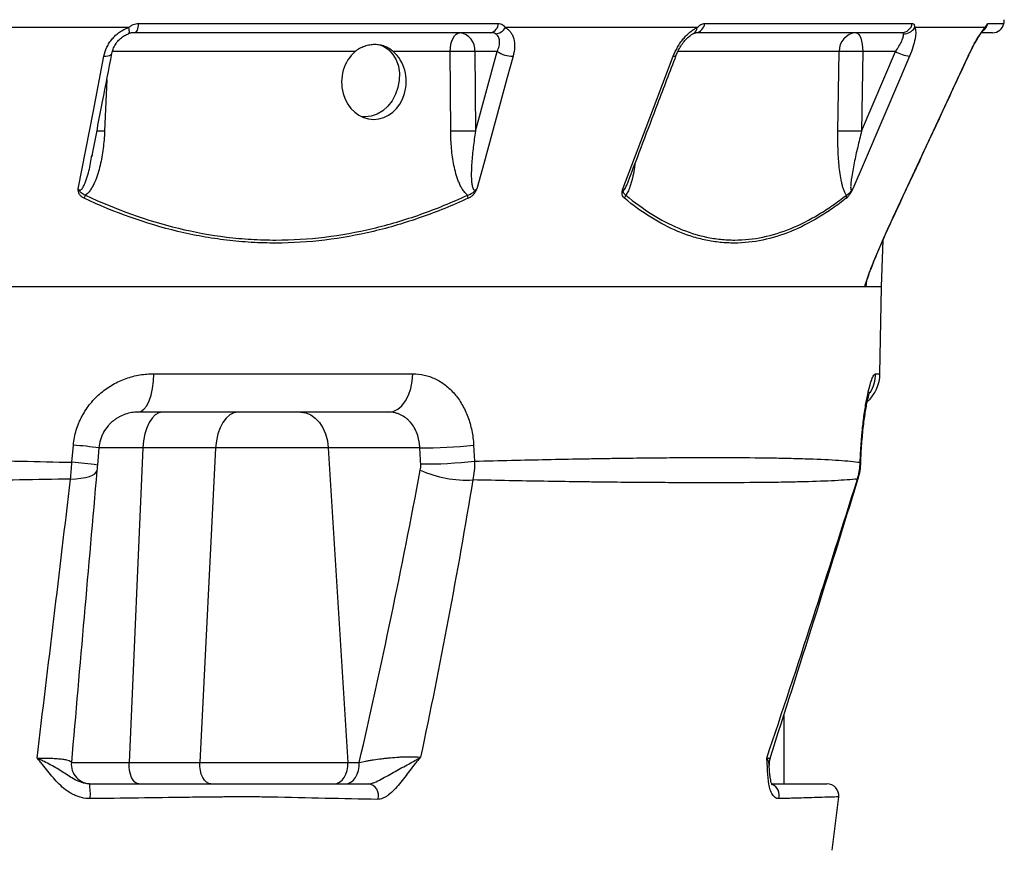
# Model space of a CAD drawing. Header units: millimetres. Extents: x 2572 to 4387, y 782 to 6178.
# Tile 11 of 17: x 3800 to 4303, y 1876 to 2301. Entities that reach past the tile are written whole.
import ezdxf

# ---------------------------------------------------------------- set-up
doc = ezdxf.new("R2010")
doc.units = ezdxf.units.MM
doc.header["$LTSCALE"] = 2

msp = doc.modelspace()

# ---------------------------------------------------------------- linework, layer by layer
at = {"color": 7, "linetype": 'Continuous', "lineweight": 25}
for p, q in [((3855.4, 2296.52), (3721.46, 2296.52)), ((3860.55, 2298.68), (4044.38, 2298.68)), ((4146.04, 2296.52), (4047.99, 2296.52)), ((4149.89, 2298.68), (4256.03, 2298.68)), ((4293.11, 2296.52), (4257.22, 2296.52)), ((3855.43, 2293.38), (3855.31, 2293.38)), ((4040.7, 2293.92), (3858.42, 2293.92)), ((4250.55, 2293.92), (4145.32, 2293.92)), ((4296.96, 2293.92), (4291.56, 2293.92)), ((4019.79, 2284.27), (3990.71, 2284.27)), ((4020.11, 2243.53), (4019.79, 2284.27)), ((4043.89, 2284.27), (4032.44, 2284.27)), ((4032.44, 2284.27), (4032.77, 2243.53)), ((4032.77, 2243.53), (4043.89, 2284.27)), ((4218, 2243.53), (4218.64, 2284.27)), ((4230.08, 2243.53), (4247.45, 2284.27)), ((4230.71, 2284.27), (4230.08, 2243.53)), ((4247.45, 2284.27), (4230.71, 2284.27)), ((4284.68, 2281.95), (4285.02, 2282.65)), ((3836.56, 2230.33), (3836.69, 2231.06)), ((4240.28, 2163.92), (4241.12, 2188.06)), ((4240.28, 2163.92), (2980.27, 2163.92)), ((4239.5, 2119.57), (4240.28, 2163.92)), ((3868.43, 2119.57), (4000.77, 2119.57)), ((3988.36, 2099.92), (3860.22, 2099.92)), ((3826.49, 2074.28), (3827.28, 2083.06)), ((3840.3, 2081.66), (3839.53, 2072.89)), ((3862.79, 2081.66), (3840.3, 2081.66)), ((3862.79, 2081.66), (3855.75, 1920.79)), ((3899.95, 2081.66), (3862.79, 2081.66)), ((3899.95, 2081.66), (3891.87, 1920.79)), ((3957.54, 2081.66), (3899.95, 2081.66)), ((4004.34, 2081.66), (3957.54, 2081.66)), ((3957.54, 2081.66), (3967.5, 1920.79)), ((4031.84, 2083.06), (4032.29, 2074.83)), ((4229.6, 2072.99), (4229.7, 2074.35)), ((4190.28, 1944.84), (4190.28, 1909.92)), ((3826.23, 1920.79), (3855.75, 1920.79)), ((3855.75, 1920.79), (3891.87, 1920.79)), ((3891.87, 1920.79), (3967.5, 1920.79)), ((3967.5, 1920.79), (3973.34, 1920.79)), ((4215.12, 1875.92), (4218.42, 1903.19))]:
    msp.add_line(p, q, dxfattribs=at)
at = {"color": 8, "linetype": 'Continuous', "lineweight": 25}
for p, q in [((4294.65, 2298.68), (4302.83, 2298.68)), ((3971.26, 2284.27), (3847.2, 2284.27)), ((4218.64, 2284.27), (4136.17, 2284.27)), ((4284.59, 2281.94), (4284.67, 2281.95)), ((3844.35, 2270.02), (3843.22, 2243.53)), ((3836.9, 2231.37), (3836.72, 2230.56)), ((4246.3, 2199.69), (4246.39, 2199.69)), ((4232.42, 2165.99), (4232.39, 2165.14)), ((4237.27, 2119.57), (4239.5, 2119.57))]:
    msp.add_line(p, q, dxfattribs=at)
at = {"color": 8, "linetype": 'Continuous', "lineweight": 25, "flags": 128}
for points in [[(3855.4, 2296.52), (3855.55, 2295.81), (3855.65, 2295.18), (3855.71, 2294.62), (3855.72, 2294.15), (3855.68, 2293.79), (3855.6, 2293.54), (3855.47, 2293.4), (3855.43, 2293.38)], [(3842.87, 2281.94), (3843.92, 2281.96), (3844.86, 2282.07), (3845.66, 2282.27), (3846.28, 2282.55), (3846.7, 2282.91), (3846.91, 2283.32), (3846.92, 2283.36)], [(4133.88, 2281.94), (4134.54, 2281.96), (4135.01, 2282.07), (4135.29, 2282.27), (4135.33, 2282.36)], [(4229.4, 2074.28), (4229.68, 2074), (4229.69, 2073.96)], [(4229.35, 2073.23), (4229.64, 2073.02), (4229.64, 2072.99)], [(4227.98, 2065.75), (4228.33, 2065.88), (4228.34, 2065.9)]]:
    msp.add_lwpolyline(points, dxfattribs=at)
at = {"color": 7, "linetype": 'Continuous', "lineweight": 25, "flags": 128}
for points in [[(3860.55, 2298.68), (3860.44, 2297.71), (3860.28, 2296.79), (3860.06, 2295.97), (3859.79, 2295.26), (3859.49, 2294.69), (3859.15, 2294.27), (3858.79, 2294.01), (3858.42, 2293.92)], [(4019.79, 2284.27), (4019.92, 2286.17), (4020.22, 2287.99), (4020.69, 2289.66), (4021.31, 2291.11), (4022.06, 2292.31), (4022.91, 2293.19), (4023.83, 2293.74), (4024.79, 2293.92)], [(4227.29, 2293.92), (4227.95, 2293.74), (4228.58, 2293.19), (4229.16, 2292.31), (4229.67, 2291.11), (4230.1, 2289.66), (4230.42, 2287.99), (4230.63, 2286.17), (4230.71, 2284.27)], [(3983.85, 2287.73), (3985.97, 2286.86), (3988.49, 2285.13), (3990.61, 2282.8), (3992.26, 2279.97), (3993.37, 2276.73), (3993.9, 2273.22), (3993.83, 2269.57), (3993.16, 2265.92), (3991.92, 2262.41), (3990.16, 2259.17), (3987.93, 2256.34), (3985.34, 2254.01), (3982.47, 2252.28), (3979.45, 2251.22), (3976.37, 2250.86), (3974.56, 2250.99)], [(3829.79, 2214.02), (3837.5, 2254.04), (3842.87, 2281.94)], [(4051.99, 2281.94), (4049.03, 2271.07), (4037.16, 2227.6), (4033.46, 2214.02)], [(4108.07, 2214.02), (4123.28, 2254.04), (4133.88, 2281.94)], [(4254.61, 2281.94), (4249.98, 2271.07), (4231.45, 2227.6), (4225.66, 2214.02)], [(4246.3, 2199.69), (4251.36, 2210.56), (4271.6, 2254.04), (4284.59, 2281.94)], [(3860.22, 2099.92), (3861.81, 2100.3), (3863.33, 2101.41), (3864.74, 2103.22), (3865.98, 2105.66), (3867, 2108.63), (3867.76, 2112.03), (3868.25, 2115.72), (3868.43, 2119.57)], [(3988.36, 2099.92), (3990.75, 2100.3), (3993.06, 2101.41), (3995.18, 2103.22), (3997.06, 2105.66), (3998.6, 2108.63), (3999.76, 2112.03), (4000.49, 2115.72), (4000.77, 2119.57)], [(3872.75, 2099.92), (3870.91, 2099.58), (3869.13, 2098.56), (3867.47, 2096.91), (3865.99, 2094.67), (3864.75, 2091.92), (3863.78, 2088.77), (3863.12, 2085.31), (3862.79, 2081.66)], [(3911.37, 2099.92), (3909.26, 2099.58), (3907.22, 2098.56), (3905.32, 2096.91), (3903.62, 2094.67), (3902.2, 2091.92), (3901.09, 2088.77), (3900.33, 2085.31), (3899.95, 2081.66)], [(3943.46, 2099.92), (3946.06, 2099.58), (3948.58, 2098.56), (3950.92, 2096.91), (3953.01, 2094.67), (3954.77, 2091.92), (3956.14, 2088.77), (3957.08, 2085.31), (3957.54, 2081.66)], [(3825.79, 2065.75), (3828.57, 2065.88), (3831.15, 2066.14), (3833.45, 2066.53), (3835.42, 2067.05), (3837.02, 2067.67), (3838.22, 2068.39), (3838.98, 2069.19), (3839.28, 2070.04)], [(3860.73, 1909.92), (3859.7, 1910.14), (3858.72, 1910.77), (3857.82, 1911.79), (3857.05, 1913.17), (3856.43, 1914.83), (3856, 1916.71), (3855.77, 1918.72), (3855.75, 1920.79)], [(3897.59, 1909.92), (3896.41, 1910.14), (3895.28, 1910.77), (3894.25, 1911.79), (3893.36, 1913.17), (3892.65, 1914.83), (3892.16, 1916.71), (3891.89, 1918.72), (3891.87, 1920.79)], [(3960.45, 1909.92), (3961.91, 1910.14), (3963.3, 1910.77), (3964.57, 1911.79), (3965.67, 1913.17), (3966.54, 1914.83), (3967.15, 1916.71), (3967.47, 1918.72), (3967.5, 1920.79)], [(3966.3, 1909.92), (3967.75, 1910.14), (3969.15, 1910.77), (3970.42, 1911.79), (3971.51, 1913.17), (3972.38, 1914.83), (3973, 1916.71), (3973.32, 1918.72), (3973.34, 1920.79)]]:
    msp.add_lwpolyline(points, dxfattribs=at)
at = {"color": 7, "linetype": 'Continuous', "lineweight": 25}
for centre, radius, start, end in [((4293.04, 2300.75), 10, 348.1058, 359), ((4039.64, 2298.54), 4.74, 282.9044, 1.7169), ((4042.79, 2299.24), 5.87, 272.6158, 332.3415), ((4144.77, 2299.03), 5.14, 276.1595, 356.1561), ((4250.4, 2299.62), 5.71, 271.5377, 350.5164), ((4251.72, 2299.76), 6.38, 267.7516, 329.5089), ((4296.96, 2299.92), 6, 270, 348.1058), ((4023.5, 2285.04), 8.97, 355.0821, 81.7652), ((4227.98, 2284.6), 9.35, 94.2201, 182.0086), ((4026.12, 2101.13), 183.25, 88.0215, 91.9785), ((4051.86, 2296.77), 14.83, 237.4642, 270.4871), ((4224.68, 2119.43), 164.95, 87.9027, 92.0973), ((4257.07, 2301.7), 19.91, 241.1079, 262.9204), ((4026.44, 2060.39), 183.25, 88.0215, 91.9785), ((4224.04, 2078.69), 164.95, 87.9027, 92.0973), ((3825.67, 2213.7), 8.32, 327.9226, 339.841), ((4022.32, 2208.65), 6.76, 5.3704, 18.8446), ((4105.07, 2211.91), 4.65, 325.6317, 346.6502), ((4218.74, 2210.18), 3.63, 345.6426, 10.3068), ((4219.51, 2119.92), 20, 312.4603, 359), ((3811.93, 1878.16), 205.47, 82.0627, 85.7148), ((4006.12, 2318.47), 236.81, 269.5692, 276.235), ((3810.94, 1867.11), 207.76, 82.0905, 85.7089), ((4006.58, 2309.94), 236.51, 269.5611, 276.2394), ((4028.35, 2123.72), 58.52, 246.0252, 273.0042), ((4192.84, 1919.92), 10, 162.1444, 183.3325), ((3836.19, 1919.92), 10, 175, 270), ((3805.13, 1904.58), 30.81, 355.8419, 9.9863), ((3977.29, 1904.07), 5.9, 339.2815, 82.5155), ((4212.47, 1903.92), 6, 352.9515, 90.0014)]:
    msp.add_arc(centre, radius, start, end, dxfattribs=at)
at = {"color": 8, "linetype": 'Continuous', "lineweight": 25}
for centre, radius, start, end in [((4142.67, 2296.54), 3.37, 298.2956, 359.6493), ((4288.55, 2298.3), 4.9, 317.0274, 338.6487), ((4288.77, 2299.9), 6, 305, 348.3402), ((3836.69, 2068.66), 174.99, 87.8624, 89.2116), ((4217.22, 2119.92), 20.05, 329.8916, 359.01), ((4181.91, 1903.96), 6.16, 344.7567, 66.091)]:
    msp.add_arc(centre, radius, start, end, dxfattribs=at)
at = {"color": 7, "linetype": 'Continuous', "lineweight": 25}
for centre, major_axis, ratio, start_param, end_param in [((3980.87, 2268.77), (0.52, 19.17), 0.861055, 0.652803, 5.677167), ((3507.67, 3162.7), (-445.31, 7171.87), 0.060388, 4.55617, 4.557331)]:
    msp.add_ellipse(centre, major_axis=major_axis, ratio=ratio, start_param=start_param, end_param=end_param, dxfattribs=at)
for points, knots in [([(3842.87, 2281.94), (3843.17, 2283.51), (3843.68, 2285.04), (3844.75, 2287.26), (3845.16, 2288), (3846.07, 2289.4), (3846.57, 2290.08), (3847.66, 2291.37), (3848.24, 2291.99), (3849.51, 2293.16), (3850.18, 2293.7), (3851.57, 2294.68), (3852.3, 2295.12), (3853.82, 2295.91), (3854.61, 2296.25), (3855.4, 2296.52)], [0, 0, 0, 0, 0.25, 0.25, 0.375, 0.375, 0.5, 0.5, 0.625, 0.625, 0.75, 0.75, 0.875, 0.875, 1, 1, 1, 1]), ([(3855.4, 2296.52), (3855.79, 2296.82), (3856.18, 2297.11), (3856.99, 2297.63), (3857.42, 2297.87), (3858.29, 2298.26), (3858.73, 2298.42), (3859.62, 2298.63), (3860.09, 2298.68), (3860.55, 2298.68)], [0, 0, 0, 0, 0.25, 0.25, 0.5, 0.5, 0.75, 0.75, 1, 1, 1, 1]), ([(4044.38, 2298.68), (4044.76, 2298.68), (4045.13, 2298.63), (4045.84, 2298.41), (4046.18, 2298.26), (4046.79, 2297.87), (4047.08, 2297.63), (4047.58, 2297.11), (4047.8, 2296.82), (4047.99, 2296.52)], [0, 0, 0, 0, 0.25, 0.25, 0.5, 0.5, 0.75, 0.75, 1, 1, 1, 1]), ([(4047.99, 2296.52), (4048.53, 2296.24), (4049.03, 2295.91), (4049.94, 2295.13), (4050.35, 2294.68), (4051.08, 2293.69), (4051.39, 2293.16), (4051.92, 2292), (4052.14, 2291.38), (4052.64, 2289.43), (4052.77, 2288.02), (4052.66, 2285.04), (4052.42, 2283.51), (4051.99, 2281.94)], [0, 0, 0, 0, 0.125, 0.125, 0.25, 0.25, 0.375, 0.375, 0.5, 0.5, 0.75, 0.75, 1, 1, 1, 1]), ([(4133.88, 2281.94), (4134.47, 2283.51), (4135.2, 2285.04), (4136.49, 2287.26), (4136.95, 2288), (4137.92, 2289.4), (4138.43, 2290.08), (4139.49, 2291.37), (4140.04, 2291.99), (4141.2, 2293.16), (4141.79, 2293.7), (4142.98, 2294.68), (4143.58, 2295.12), (4144.81, 2295.91), (4145.43, 2296.25), (4146.04, 2296.52)], [0, 0, 0, 0, 0.25, 0.25, 0.375, 0.375, 0.5, 0.5, 0.625, 0.625, 0.75, 0.75, 0.875, 0.875, 1, 1, 1, 1]), ([(4146.04, 2296.52), (4146.37, 2296.82), (4146.7, 2297.11), (4147.35, 2297.63), (4147.67, 2297.87), (4148.32, 2298.26), (4148.63, 2298.42), (4149.27, 2298.63), (4149.58, 2298.68), (4149.89, 2298.68)], [0, 0, 0, 0, 0.25, 0.25, 0.5, 0.5, 0.75, 0.75, 1, 1, 1, 1]), ([(4257.22, 2296.52), (4257.39, 2296.24), (4257.52, 2295.91), (4257.7, 2295.13), (4257.75, 2294.68), (4257.78, 2293.69), (4257.76, 2293.16), (4257.64, 2292), (4257.55, 2291.38), (4257.18, 2289.43), (4256.82, 2288.02), (4255.86, 2285.04), (4255.28, 2283.51), (4254.61, 2281.94)], [0, 0, 0, 0, 0.125, 0.125, 0.25, 0.25, 0.375, 0.375, 0.5, 0.5, 0.75, 0.75, 1, 1, 1, 1]), ([(4256.03, 2298.68), (4256.2, 2298.68), (4256.37, 2298.63), (4256.67, 2298.41), (4256.8, 2298.26), (4257.01, 2297.87), (4257.09, 2297.63), (4257.2, 2297.11), (4257.23, 2296.82), (4257.22, 2296.52)], [0, 0, 0, 0, 0.25, 0.25, 0.5, 0.5, 0.75, 0.75, 1, 1, 1, 1]), ([(4284.59, 2281.94), (4285.32, 2283.51), (4286.07, 2285.04), (4287.22, 2287.26), (4287.61, 2288), (4288.39, 2289.4), (4288.77, 2290.08), (4289.52, 2291.37), (4289.89, 2291.99), (4290.63, 2293.16), (4290.98, 2293.7), (4291.65, 2294.68), (4291.97, 2295.12), (4292.57, 2295.91), (4292.86, 2296.25), (4293.11, 2296.52)], [0, 0, 0, 0, 0.25, 0.25, 0.375, 0.375, 0.5, 0.5, 0.625, 0.625, 0.75, 0.75, 0.875, 0.875, 1, 1, 1, 1]), ([(4285.87, 2284.44), (4286.36, 2285.42), (4287.34, 2287.35), (4288.75, 2289.87), (4290.03, 2292.03), (4291.05, 2293.57), (4291.82, 2294.6), (4292.04, 2294.85), (4292.14, 2294.97)], [0, 0, 0, 0, 0.201911, 0.399455, 0.570217, 0.749501, 0.884728, 1, 1, 1, 1]), ([(4292.11, 2294.94), (4292.15, 2294.99), (4292.33, 2295.17), (4292.42, 2295.26), (4292.37, 2295.21), (4292.37, 2295.21)], [0, 0, 0, 0, 0.254777, 0.998412, 1, 1, 1, 1]), ([(4293.11, 2296.52), (4293.31, 2296.82), (4293.49, 2297.11), (4293.8, 2297.63), (4293.94, 2297.87), (4294.18, 2298.26), (4294.29, 2298.42), (4294.49, 2298.63), (4294.57, 2298.68), (4294.65, 2298.68)], [0, 0, 0, 0, 0.25, 0.25, 0.5, 0.5, 0.75, 0.75, 1, 1, 1, 1]), ([(3846.95, 2283.35), (3847.12, 2284.07), (3847.46, 2285.6), (3848.65, 2287.9), (3850.29, 2290.05), (3852.26, 2291.77), (3854.04, 2292.89), (3855.12, 2293.23), (3855.45, 2293.33)], [0, 0, 0, 0, 0.179371, 0.379246, 0.571769, 0.753219, 0.923655, 1, 1, 1, 1]), ([(3858.42, 2293.92), (3857.91, 2293.92), (3857.39, 2293.88), (3856.36, 2293.69), (3855.83, 2293.56), (3855.31, 2293.38)], [0, 0, 0, 0, 0.5, 0.5, 1, 1, 1, 1]), ([(4043.05, 2293.38), (4042.74, 2293.56), (4042.36, 2293.69), (4041.56, 2293.87), (4041.13, 2293.92), (4040.7, 2293.92)], [0, 0, 0, 0, 0.5, 0.5, 1, 1, 1, 1]), ([(4043.89, 2284.27), (4044.31, 2285.2), (4044.63, 2286.12), (4045.05, 2287.93), (4045.14, 2288.79), (4045.08, 2290.02), (4045.02, 2290.41), (4044.84, 2291.15), (4044.71, 2291.5), (4044.38, 2292.15), (4044.17, 2292.45), (4043.67, 2292.97), (4043.39, 2293.2), (4043.05, 2293.38)], [0, 0, 0, 0, 0.25, 0.25, 0.5, 0.5, 0.625, 0.625, 0.75, 0.75, 0.875, 0.875, 1, 1, 1, 1]), ([(4135.35, 2282.35), (4135.65, 2283.08), (4136.29, 2284.69), (4137.67, 2287.1), (4139.26, 2289.33), (4140.95, 2291.2), (4142.5, 2292.53), (4143.68, 2293.31), (4144.14, 2293.49), (4144.27, 2293.55)], [0, 0, 0, 0, 0.151486, 0.330626, 0.50685, 0.65833, 0.8151, 0.94481, 1, 1, 1, 1]), ([(4144.28, 2293.57), (4144.43, 2293.64), (4144.84, 2293.83), (4145.25, 2293.92), (4145.27, 2293.92), (4145.28, 2293.91)], [0, 0, 0, 0, 0.20421, 0.569745, 1, 1, 1, 1]), ([(4247.45, 2284.27), (4248.09, 2285.2), (4248.68, 2286.12), (4249.75, 2287.93), (4250.21, 2288.79), (4250.78, 2290.02), (4250.94, 2290.41), (4251.22, 2291.15), (4251.33, 2291.5), (4251.49, 2292.15), (4251.54, 2292.45), (4251.56, 2292.97), (4251.54, 2293.2), (4251.47, 2293.38)], [0, 0, 0, 0, 0.25, 0.25, 0.5, 0.5, 0.625, 0.625, 0.75, 0.75, 0.875, 0.875, 1, 1, 1, 1]), ([(4251.47, 2293.38), (4251.41, 2293.56), (4251.28, 2293.69), (4250.95, 2293.87), (4250.76, 2293.92), (4250.55, 2293.92)], [0, 0, 0, 0, 0.5, 0.5, 1, 1, 1, 1]), ([(3990.71, 2284.27), (3990.01, 2284.86), (3989.3, 2285.38), (3988.21, 2286.05), (3987.84, 2286.25), (3987.08, 2286.63), (3986.7, 2286.8), (3985.53, 2287.24), (3984.74, 2287.46), (3983.5, 2287.68), (3983.08, 2287.74), (3982.23, 2287.81), (3981.79, 2287.83), (3980.49, 2287.83), (3979.62, 2287.75), (3978.3, 2287.53), (3977.85, 2287.44), (3976.97, 2287.21), (3976.53, 2287.08), (3975.22, 2286.64), (3974.37, 2286.27), (3972.75, 2285.39), (3971.98, 2284.87), (3971.26, 2284.27)], [0, 0, 0, 0, 0.125, 0.125, 0.1875, 0.1875, 0.25, 0.25, 0.375, 0.375, 0.4375, 0.4375, 0.5, 0.5, 0.625, 0.625, 0.6875, 0.6875, 0.75, 0.75, 0.875, 0.875, 1, 1, 1, 1]), ([(3836.85, 2231.04), (3838.63, 2240.25), (3841.98, 2257.68), (3845.33, 2275.12), (3846.92, 2283.35)], [0, 0, 0, 0, 0.528256, 1, 1, 1, 1]), ([(4110.75, 2217.63), (4115.82, 2230.98), (4124.02, 2252.55), (4132.21, 2274.13), (4135.33, 2282.35)], [0, 0, 0, 0, 0.618735, 1, 1, 1, 1]), ([(4246.39, 2199.69), (4255.32, 2218.89), (4268.09, 2246.3), (4280.84, 2273.72), (4284.67, 2281.95)], [0, 0, 0, 0, 0.7, 1, 1, 1, 1]), ([(4284.68, 2281.95), (4285.07, 2282.79), (4285.46, 2283.64), (4285.87, 2284.44), (4285.87, 2284.44)], [0, 0, 0, 0, 0.999983, 1, 1, 1, 1]), ([(3843.22, 2243.53), (3843.09, 2240.58), (3842.85, 2237.65), (3842.12, 2231.83), (3841.63, 2228.94), (3840.62, 2224.65), (3840.24, 2223.23), (3839.35, 2220.44), (3838.86, 2219.08), (3837.99, 2217.09), (3837.68, 2216.44), (3837.01, 2215.16), (3836.64, 2214.54), (3835.86, 2213.34), (3835.43, 2212.77), (3834.51, 2211.72), (3834.01, 2211.24), (3833.47, 2210.83)], [0, 0, 0, 0, 0.25, 0.25, 0.5, 0.5, 0.625, 0.625, 0.75, 0.75, 0.8125, 0.8125, 0.875, 0.875, 0.9375, 0.9375, 1, 1, 1, 1]), ([(4028.71, 2210.83), (4028.19, 2211.24), (4027.71, 2211.72), (4026.82, 2212.78), (4026.41, 2213.35), (4025.67, 2214.54), (4025.33, 2215.17), (4024.7, 2216.44), (4024.42, 2217.1), (4023.62, 2219.08), (4023.17, 2220.45), (4022.39, 2223.23), (4022.05, 2224.66), (4021.19, 2228.94), (4020.8, 2231.83), (4020.27, 2237.65), (4020.14, 2240.58), (4020.11, 2243.53)], [0, 0, 0, 0, 0.0625, 0.0625, 0.125, 0.125, 0.1875, 0.1875, 0.25, 0.25, 0.375, 0.375, 0.5, 0.5, 0.75, 0.75, 1, 1, 1, 1]), ([(4032.77, 2243.53), (4032.35, 2240.84), (4031.97, 2238.15), (4031.33, 2232.77), (4031.06, 2230.08), (4030.78, 2226.05), (4030.71, 2224.71), (4030.63, 2222.04), (4030.62, 2220.71), (4030.7, 2218.73), (4030.74, 2218.07), (4030.87, 2216.77), (4030.96, 2216.12), (4031.17, 2215.19), (4031.26, 2214.88), (4031.48, 2214.3), (4031.61, 2214.01), (4031.91, 2213.68), (4032.02, 2213.58), (4032.3, 2213.46), (4032.46, 2213.45), (4032.77, 2213.51), (4032.92, 2213.59), (4033.2, 2213.78), (4033.33, 2213.9), (4033.46, 2214.02)], [0, 0, 0, 0, 0.25, 0.25, 0.5, 0.5, 0.625, 0.625, 0.75, 0.75, 0.8125, 0.8125, 0.875, 0.875, 0.90625, 0.90625, 0.9375, 0.9375, 0.953125, 0.953125, 0.96875, 0.96875, 0.984375, 0.984375, 1, 1, 1, 1]), ([(4222.31, 2210.83), (4222.02, 2211.24), (4221.75, 2211.72), (4221.26, 2212.78), (4221.03, 2213.35), (4220.63, 2214.54), (4220.44, 2215.17), (4220.11, 2216.44), (4219.96, 2217.1), (4219.54, 2219.08), (4219.3, 2220.45), (4218.91, 2223.23), (4218.74, 2224.66), (4218.33, 2228.94), (4218.16, 2231.83), (4217.98, 2237.65), (4217.96, 2240.58), (4218, 2243.53)], [0, 0, 0, 0, 0.0625, 0.0625, 0.125, 0.125, 0.1875, 0.1875, 0.25, 0.25, 0.375, 0.375, 0.5, 0.5, 0.75, 0.75, 1, 1, 1, 1]), ([(4230.08, 2243.53), (4229.39, 2240.84), (4228.73, 2238.15), (4227.48, 2232.77), (4226.88, 2230.08), (4226.06, 2226.05), (4225.8, 2224.71), (4225.32, 2222.04), (4225.09, 2220.71), (4224.81, 2218.73), (4224.73, 2218.07), (4224.59, 2216.77), (4224.54, 2216.12), (4224.51, 2215.19), (4224.51, 2214.88), (4224.55, 2214.3), (4224.58, 2214.01), (4224.7, 2213.68), (4224.75, 2213.58), (4224.89, 2213.46), (4224.98, 2213.45), (4225.17, 2213.51), (4225.27, 2213.59), (4225.47, 2213.78), (4225.57, 2213.9), (4225.66, 2214.02)], [0, 0, 0, 0, 0.25, 0.25, 0.5, 0.5, 0.625, 0.625, 0.75, 0.75, 0.8125, 0.8125, 0.875, 0.875, 0.90625, 0.90625, 0.9375, 0.9375, 0.953125, 0.953125, 0.96875, 0.96875, 0.984375, 0.984375, 1, 1, 1, 1]), ([(3832.71, 2209.28), (3832.25, 2209.5), (3831.83, 2209.76), (3831.07, 2210.38), (3830.72, 2210.74), (3830.18, 2211.55), (3829.98, 2212.01), (3829.82, 2212.74), (3829.79, 2212.99), (3829.76, 2213.5), (3829.77, 2213.76), (3829.79, 2214.02)], [0, 0, 0, 0, 0.25, 0.25, 0.5, 0.5, 0.75, 0.75, 0.875, 0.875, 1, 1, 1, 1]), ([(3833.47, 2210.83), (3833.05, 2210.94), (3832.65, 2211.1), (3831.9, 2211.49), (3831.56, 2211.74), (3830.96, 2212.3), (3830.7, 2212.62), (3830.34, 2213.12), (3830.22, 2213.29), (3829.99, 2213.64), (3829.88, 2213.83), (3829.79, 2214.02)], [0, 0, 0, 0, 0.25, 0.25, 0.5, 0.5, 0.75, 0.75, 0.875, 0.875, 1, 1, 1, 1]), ([(4029.05, 2209.28), (4025.1, 2207.47), (4021.13, 2205.75), (4013.13, 2202.5), (4009.1, 2200.97), (3996.93, 2196.7), (3988.77, 2194.29), (3964.17, 2188.44), (3947.6, 2186.39), (3926.63, 2186.36), (3922.43, 2186.48), (3913.99, 2186.98), (3909.79, 2187.35), (3901.41, 2188.36), (3897.23, 2188.98), (3888.91, 2190.48), (3884.77, 2191.35), (3864.23, 2196.27), (3848.27, 2202.03), (3832.71, 2209.28)], [0, 0, 0, 0, 0.0625, 0.0625, 0.125, 0.125, 0.25, 0.25, 0.5, 0.5, 0.5625, 0.5625, 0.625, 0.625, 0.6875, 0.6875, 0.75, 0.75, 1, 1, 1, 1]), ([(3833.47, 2210.83), (3848.96, 2203.57), (3864.77, 2197.84), (3889.07, 2191.97), (3897.27, 2190.46), (3909.73, 2188.94), (3913.91, 2188.56), (3922.33, 2188.04), (3926.52, 2187.92), (3947.44, 2187.92), (3963.98, 2189.96), (3988.53, 2195.81), (3996.67, 2198.22), (4008.81, 2202.5), (4012.83, 2204.04), (4020.81, 2207.29), (4024.78, 2209.02), (4028.71, 2210.83)], [0, 0, 0, 0, 0.25, 0.25, 0.375, 0.375, 0.4375, 0.4375, 0.5, 0.5, 0.75, 0.75, 0.875, 0.875, 0.9375, 0.9375, 1, 1, 1, 1]), ([(4028.71, 2210.83), (4029.14, 2210.94), (4029.57, 2211.1), (4030.42, 2211.49), (4030.84, 2211.74), (4031.63, 2212.3), (4032.02, 2212.63), (4032.58, 2213.12), (4032.77, 2213.29), (4033.13, 2213.64), (4033.3, 2213.83), (4033.46, 2214.02)], [0, 0, 0, 0, 0.25, 0.25, 0.5, 0.5, 0.75, 0.75, 0.875, 0.875, 1, 1, 1, 1]), ([(4029.05, 2209.28), (4029.52, 2209.5), (4029.97, 2209.76), (4030.64, 2210.22), (4030.86, 2210.39), (4031.29, 2210.75), (4031.49, 2210.95), (4031.88, 2211.35), (4032.07, 2211.56), (4032.42, 2212.02), (4032.59, 2212.26), (4032.89, 2212.74), (4033.02, 2212.99), (4033.25, 2213.5), (4033.36, 2213.76), (4033.46, 2214.02)], [0, 0, 0, 0, 0.25, 0.25, 0.375, 0.375, 0.5, 0.5, 0.625, 0.625, 0.75, 0.75, 0.875, 0.875, 1, 1, 1, 1]), ([(4108.9, 2209.28), (4108.64, 2209.5), (4108.42, 2209.76), (4108.05, 2210.38), (4107.9, 2210.74), (4107.73, 2211.55), (4107.7, 2212.01), (4107.77, 2212.74), (4107.81, 2212.99), (4107.93, 2213.5), (4108, 2213.76), (4108.07, 2214.02)], [0, 0, 0, 0, 0.25, 0.25, 0.5, 0.5, 0.75, 0.75, 0.875, 0.875, 1, 1, 1, 1]), ([(4109.59, 2210.83), (4109.35, 2210.94), (4109.13, 2211.1), (4108.76, 2211.49), (4108.6, 2211.74), (4108.37, 2212.3), (4108.3, 2212.62), (4108.2, 2213.12), (4108.17, 2213.29), (4108.11, 2213.64), (4108.08, 2213.83), (4108.07, 2214.02)], [0, 0, 0, 0, 0.25, 0.25, 0.5, 0.5, 0.75, 0.75, 0.875, 0.875, 1, 1, 1, 1]), ([(4222.26, 2209.28), (4219.94, 2207.47), (4217.62, 2205.75), (4212.94, 2202.5), (4210.58, 2200.97), (4203.48, 2196.7), (4198.72, 2194.29), (4184.41, 2188.44), (4174.8, 2186.39), (4162.7, 2186.36), (4160.27, 2186.48), (4155.41, 2186.98), (4152.99, 2187.35), (4148.17, 2188.36), (4145.77, 2188.98), (4140.99, 2190.48), (4138.62, 2191.35), (4126.85, 2196.27), (4117.75, 2202.03), (4108.9, 2209.28)], [0, 0, 0, 0, 0.0625, 0.0625, 0.125, 0.125, 0.25, 0.25, 0.5, 0.5, 0.5625, 0.5625, 0.625, 0.625, 0.6875, 0.6875, 0.75, 0.75, 1, 1, 1, 1]), ([(4109.59, 2210.83), (4118.38, 2203.57), (4127.4, 2197.84), (4141.31, 2191.97), (4146.01, 2190.46), (4153.18, 2188.94), (4155.58, 2188.56), (4160.43, 2188.04), (4162.85, 2187.92), (4174.93, 2187.92), (4184.52, 2189.96), (4198.81, 2195.81), (4203.55, 2198.22), (4210.65, 2202.5), (4213, 2204.04), (4217.68, 2207.29), (4220, 2209.02), (4222.31, 2210.83)], [0, 0, 0, 0, 0.25, 0.25, 0.375, 0.375, 0.4375, 0.4375, 0.5, 0.5, 0.75, 0.75, 0.875, 0.875, 0.9375, 0.9375, 1, 1, 1, 1]), ([(4222.26, 2209.28), (4222.53, 2209.5), (4222.81, 2209.76), (4223.25, 2210.22), (4223.4, 2210.39), (4223.7, 2210.75), (4223.85, 2210.95), (4224.15, 2211.35), (4224.29, 2211.56), (4224.59, 2212.02), (4224.74, 2212.26), (4225.01, 2212.74), (4225.15, 2212.99), (4225.41, 2213.5), (4225.54, 2213.76), (4225.66, 2214.02)], [0, 0, 0, 0, 0.25, 0.25, 0.375, 0.375, 0.5, 0.5, 0.625, 0.625, 0.75, 0.75, 0.875, 0.875, 1, 1, 1, 1]), ([(4222.31, 2210.83), (4222.56, 2210.94), (4222.82, 2211.1), (4223.37, 2211.49), (4223.65, 2211.74), (4224.23, 2212.3), (4224.53, 2212.63), (4224.97, 2213.12), (4225.11, 2213.29), (4225.39, 2213.64), (4225.53, 2213.83), (4225.66, 2214.02)], [0, 0, 0, 0, 0.25, 0.25, 0.5, 0.5, 0.75, 0.75, 0.875, 0.875, 1, 1, 1, 1]), ([(4231.73, 2163.92), (4231.77, 2164.14), (4231.82, 2164.39), (4231.95, 2164.92), (4232.03, 2165.2), (4232.28, 2166.07), (4232.48, 2166.7), (4232.92, 2168.02), (4233.16, 2168.72), (4233.67, 2170.13), (4233.93, 2170.85), (4234.76, 2173.05), (4235.35, 2174.55), (4236.58, 2177.61), (4237.22, 2179.17), (4239.19, 2183.86), (4240.55, 2187), (4243.36, 2193.32), (4244.81, 2196.5), (4246.3, 2199.69)], [0, 0, 0, 0, 0.03125, 0.03125, 0.0625, 0.0625, 0.125, 0.125, 0.1875, 0.1875, 0.25, 0.25, 0.375, 0.375, 0.5, 0.5, 0.75, 0.75, 1, 1, 1, 1]), ([(4232.28, 2165.39), (4232.28, 2165.39), (4232.28, 2165.36), (4232.31, 2165.54), (4232.42, 2166.02), (4232.71, 2167.02), (4233.23, 2168.61), (4234.02, 2170.85), (4235.14, 2173.83), (4236.66, 2177.61), (4238.59, 2182.22), (4241, 2187.83), (4243.65, 2193.8), (4245.54, 2197.87), (4246.38, 2199.69)], [0, 0, 0, 0, 0.0025064, 0.0205942, 0.0481729, 0.0900082, 0.1436587, 0.207844, 0.29911, 0.402007, 0.5231378, 0.674588, 0.85483, 1, 1, 1, 1]), ([(4232.95, 2163.92), (4232.84, 2163.92), (4232.74, 2164.01), (4232.6, 2164.3), (4232.55, 2164.43), (4232.48, 2164.66), (4232.46, 2164.75), (4232.42, 2164.93), (4232.4, 2165.04), (4232.39, 2165.14)], [0, 0, 0, 0, 0.5, 0.5, 0.75, 0.75, 0.875, 0.875, 1, 1, 1, 1]), ([(3827.28, 2083.06), (3827.52, 2085.7), (3828.02, 2088.26), (3829.14, 2091.99), (3829.58, 2093.22), (3830.32, 2095.03), (3830.59, 2095.63), (3831.15, 2096.81), (3831.44, 2097.39), (3832.96, 2100.24), (3834.39, 2102.37), (3836.81, 2105.35), (3837.67, 2106.3), (3839.46, 2108.12), (3840.39, 2108.97), (3843.27, 2111.39), (3845.32, 2112.82), (3849.66, 2115.29), (3851.9, 2116.31), (3855.33, 2117.53), (3856.49, 2117.88), (3858.84, 2118.5), (3860.04, 2118.76), (3863.62, 2119.37), (3866.02, 2119.57), (3868.43, 2119.57)], [0, 0, 0, 0, 0.125, 0.125, 0.1875, 0.1875, 0.21875, 0.21875, 0.25, 0.25, 0.375, 0.375, 0.4375, 0.4375, 0.5, 0.5, 0.625, 0.625, 0.75, 0.75, 0.8125, 0.8125, 0.875, 0.875, 1, 1, 1, 1]), ([(4000.77, 2119.57), (4002.76, 2119.57), (4004.71, 2119.35), (4007.58, 2118.69), (4008.53, 2118.42), (4010.4, 2117.76), (4011.33, 2117.38), (4014.06, 2116.07), (4015.78, 2114.99), (4018.23, 2113.08), (4019.03, 2112.39), (4020.57, 2110.92), (4021.31, 2110.13), (4023.44, 2107.64), (4024.72, 2105.83), (4026.44, 2102.87), (4026.98, 2101.84), (4027.99, 2099.71), (4028.45, 2098.62), (4029.71, 2095.27), (4030.37, 2092.94), (4031.12, 2089.31), (4031.33, 2088.08), (4031.65, 2085.58), (4031.77, 2084.33), (4031.84, 2083.06)], [0, 0, 0, 0, 0.125, 0.125, 0.1875, 0.1875, 0.25, 0.25, 0.375, 0.375, 0.4375, 0.4375, 0.5, 0.5, 0.625, 0.625, 0.6875, 0.6875, 0.75, 0.75, 0.875, 0.875, 0.9375, 0.9375, 1, 1, 1, 1]), ([(4229.4, 2074.28), (4229.51, 2077.57), (4229.68, 2080.76), (4230.01, 2085.4), (4230.13, 2086.93), (4230.34, 2089.18), (4230.41, 2089.93), (4230.56, 2091.39), (4230.63, 2092.11), (4231.02, 2095.66), (4231.37, 2098.3), (4231.93, 2101.99), (4232.12, 2103.18), (4232.52, 2105.43), (4232.72, 2106.49), (4233.31, 2109.48), (4233.72, 2111.24), (4234.53, 2114.3), (4234.92, 2115.55), (4235.48, 2117.06), (4235.66, 2117.5), (4236.01, 2118.25), (4236.19, 2118.57), (4236.69, 2119.32), (4236.99, 2119.57), (4237.27, 2119.57)], [0, 0, 0, 0, 0.125, 0.125, 0.1875, 0.1875, 0.21875, 0.21875, 0.25, 0.25, 0.375, 0.375, 0.4375, 0.4375, 0.5, 0.5, 0.625, 0.625, 0.75, 0.75, 0.8125, 0.8125, 0.875, 0.875, 1, 1, 1, 1]), ([(4229.7, 2073.96), (4229.74, 2075.19), (4229.84, 2078.09), (4230.11, 2082.57), (4230.48, 2087.28), (4230.93, 2091.74), (4231.43, 2095.89), (4231.98, 2099.66), (4232.54, 2102.97), (4233.08, 2105.67), (4233.57, 2107.82), (4233.95, 2109.24), (4234.21, 2110.05), (4234.24, 2110.12), (4234.25, 2110.15)], [0, 0, 0, 0, 0.06689, 0.157423, 0.249047, 0.33953, 0.431333, 0.524332, 0.615333, 0.708137, 0.789594, 0.875761, 0.945917, 1, 1, 1, 1]), ([(3860.22, 2099.92), (3859.16, 2099.92), (3858.09, 2099.84), (3855.94, 2099.49), (3854.86, 2099.22), (3852.75, 2098.5), (3851.7, 2098.05), (3850.16, 2097.21), (3849.65, 2096.91), (3848.65, 2096.24), (3848.16, 2095.89), (3847.21, 2095.12), (3846.75, 2094.71), (3845.85, 2093.84), (3845.41, 2093.37), (3844.15, 2091.89), (3843.39, 2090.81), (3842.41, 2089.04), (3842.11, 2088.42), (3841.56, 2087.14), (3841.32, 2086.48), (3840.7, 2084.49), (3840.43, 2083.1), (3840.3, 2081.66)], [0, 0, 0, 0, 0.125, 0.125, 0.25, 0.25, 0.375, 0.375, 0.4375, 0.4375, 0.5, 0.5, 0.5625, 0.5625, 0.625, 0.625, 0.75, 0.75, 0.8125, 0.8125, 0.875, 0.875, 1, 1, 1, 1]), ([(4004.34, 2081.66), (4004.31, 2082.29), (4004.26, 2082.91), (4004.12, 2084.14), (4004.02, 2084.76), (4003.67, 2086.56), (4003.35, 2087.71), (4002.53, 2089.94), (4002.03, 2091.01), (4000.88, 2092.99), (4000.24, 2093.9), (3999.15, 2095.15), (3998.77, 2095.55), (3997.98, 2096.3), (3997.57, 2096.64), (3996.3, 2097.61), (3995.4, 2098.15), (3993.97, 2098.82), (3993.48, 2099.01), (3992.49, 2099.34), (3991.99, 2099.48), (3990.46, 2099.81), (3989.42, 2099.92), (3988.36, 2099.92)], [0, 0, 0, 0, 0.0625, 0.0625, 0.125, 0.125, 0.25, 0.25, 0.375, 0.375, 0.5, 0.5, 0.5625, 0.5625, 0.625, 0.625, 0.75, 0.75, 0.8125, 0.8125, 0.875, 0.875, 1, 1, 1, 1]), ([(3394.06, 2074.28), (3398.41, 2074.39), (3402.78, 2074.49), (3411.55, 2074.69), (3415.94, 2074.78), (3429.14, 2075.06), (3437.98, 2075.23), (3464.58, 2075.69), (3482.46, 2075.94), (3518.48, 2076.35), (3536.62, 2076.5), (3573.17, 2076.7), (3591.59, 2076.75), (3628.69, 2076.75), (3647.21, 2076.7), (3670.3, 2076.57), (3674.92, 2076.54), (3684.12, 2076.48), (3688.71, 2076.44), (3702.43, 2076.33), (3711.52, 2076.24), (3738.64, 2075.94), (3756.51, 2075.68), (3791.82, 2075.06), (3809.26, 2074.7), (3826.49, 2074.28)], [0, 0, 0, 0, 0.03125, 0.03125, 0.0625, 0.0625, 0.125, 0.125, 0.25, 0.25, 0.375, 0.375, 0.5, 0.5, 0.625, 0.625, 0.65625, 0.65625, 0.6875, 0.6875, 0.75, 0.75, 0.875, 0.875, 1, 1, 1, 1]), ([(4032.29, 2074.83), (4045.08, 2075.17), (4057.42, 2075.47), (4075.22, 2075.85), (4081.03, 2075.96), (4089.58, 2076.12), (4092.4, 2076.17), (4097.96, 2076.26), (4100.7, 2076.3), (4114.21, 2076.5), (4124.39, 2076.61), (4143.51, 2076.74), (4152.45, 2076.76), (4169.1, 2076.72), (4176.82, 2076.65), (4187.45, 2076.49), (4190.84, 2076.42), (4195.68, 2076.3), (4197.26, 2076.26), (4200.33, 2076.17), (4201.82, 2076.12), (4209.04, 2075.87), (4214.09, 2075.62), (4222.8, 2075.02), (4226.45, 2074.68), (4229.4, 2074.28)], [0, 0, 0, 0, 0.125, 0.125, 0.1875, 0.1875, 0.21875, 0.21875, 0.25, 0.25, 0.375, 0.375, 0.5, 0.5, 0.625, 0.625, 0.6875, 0.6875, 0.71875, 0.71875, 0.75, 0.75, 0.875, 0.875, 1, 1, 1, 1]), ([(4229.61, 2072.6), (4229.64, 2072.96), (4229.68, 2073.42), (4229.68, 2073.88), (4229.67, 2073.98)], [0, 0, 0, 0, 0.779015, 1, 1, 1, 1]), ([(4228.29, 2065.92), (4228.49, 2066.55), (4229.12, 2068.56), (4229.56, 2070.96), (4229.58, 2072.7), (4229.59, 2073)], [0, 0, 0, 0, 0.275522, 0.873996, 1, 1, 1, 1]), ([(3825.79, 2065.75), (3808.56, 2065.39), (3791.13, 2065.09), (3755.88, 2064.6), (3738.06, 2064.41), (3711.03, 2064.18), (3701.98, 2064.11), (3688.32, 2064.03), (3683.75, 2064.01), (3674.6, 2063.96), (3670, 2063.94), (3647.04, 2063.85), (3628.63, 2063.82), (3591.74, 2063.82), (3573.42, 2063.85), (3537.02, 2063.99), (3518.94, 2064.1), (3483.03, 2064.4), (3465.2, 2064.59), (3438.64, 2064.96), (3429.81, 2065.1), (3416.63, 2065.33), (3412.24, 2065.4), (3403.48, 2065.57), (3399.11, 2065.66), (3394.76, 2065.75)], [0, 0, 0, 0, 0.125, 0.125, 0.25, 0.25, 0.3125, 0.3125, 0.34375, 0.34375, 0.375, 0.375, 0.5, 0.5, 0.625, 0.625, 0.75, 0.75, 0.875, 0.875, 0.9375, 0.9375, 0.96875, 0.96875, 1, 1, 1, 1]), ([(4031.41, 2065.29), (4027.47, 2041.42), (4023.28, 2017.67), (4014.37, 1970.41), (4009.66, 1946.91), (4004.69, 1923.54)], [0, 0, 0, 0, 0.5, 0.5, 1, 1, 1, 1]), ([(4227.98, 2065.75), (4224.81, 2065.41), (4220.96, 2065.13), (4211.89, 2064.65), (4206.68, 2064.46), (4199.32, 2064.27), (4197.81, 2064.23), (4194.69, 2064.17), (4193.09, 2064.13), (4188.19, 2064.05), (4184.77, 2064), (4174.07, 2063.88), (4166.35, 2063.84), (4149.75, 2063.81), (4140.87, 2063.82), (4121.95, 2063.92), (4111.91, 2063.99), (4098.61, 2064.14), (4095.91, 2064.17), (4090.44, 2064.23), (4087.67, 2064.27), (4079.27, 2064.39), (4073.56, 2064.47), (4056.08, 2064.76), (4043.97, 2065), (4031.41, 2065.29)], [0, 0, 0, 0, 0.125, 0.125, 0.25, 0.25, 0.28125, 0.28125, 0.3125, 0.3125, 0.375, 0.375, 0.5, 0.5, 0.625, 0.625, 0.75, 0.75, 0.78125, 0.78125, 0.8125, 0.8125, 0.875, 0.875, 1, 1, 1, 1]), ([(4183.31, 1922.98), (4190.81, 1946.42), (4205.99, 1993.82), (4220.85, 2041.51), (4228.29, 2065.74), (4228.33, 2065.9)], [0, 0, 0, 0, 0.492684, 0.996651, 1, 1, 1, 1]), ([(3808.7, 1923.04), (3809.97, 1923.07), (3811.23, 1923.09), (3813.64, 1923.08), (3814.79, 1923.05), (3816.46, 1922.99), (3817, 1922.96), (3818.04, 1922.9), (3818.53, 1922.87), (3819.96, 1922.75), (3820.83, 1922.66), (3822.41, 1922.45), (3823.09, 1922.33), (3824.25, 1922.06), (3824.74, 1921.92), (3825.51, 1921.62), (3825.79, 1921.46), (3826.16, 1921.14), (3826.24, 1920.97), (3826.23, 1920.79)], [0, 0, 0, 0, 0.125, 0.125, 0.25, 0.25, 0.3125, 0.3125, 0.375, 0.375, 0.5, 0.5, 0.625, 0.625, 0.75, 0.75, 0.875, 0.875, 1, 1, 1, 1]), ([(3835.85, 1902.34), (3834.31, 1902.33), (3832.8, 1902.52), (3830.6, 1903.06), (3829.87, 1903.29), (3828.45, 1903.83), (3827.76, 1904.13), (3825.76, 1905.14), (3824.5, 1905.94), (3822.12, 1907.75), (3821.02, 1908.74), (3817.9, 1911.84), (3816.08, 1914.1), (3813.37, 1917.51), (3812.47, 1918.65), (3811.09, 1920.33), (3810.62, 1920.88), (3809.68, 1921.97), (3809.2, 1922.51), (3808.7, 1923.04)], [0, 0, 0, 0, 0.125, 0.125, 0.1875, 0.1875, 0.25, 0.25, 0.375, 0.375, 0.5, 0.5, 0.75, 0.75, 0.875, 0.875, 0.9375, 0.9375, 1, 1, 1, 1]), ([(3835.47, 1909.92), (3834.09, 1909.92), (3832.8, 1910.16), (3830.32, 1910.94), (3829.19, 1911.45), (3827.04, 1912.6), (3826.03, 1913.22), (3824.04, 1914.49), (3823.06, 1915.14), (3821.08, 1916.42), (3820.07, 1917.06), (3817.98, 1918.3), (3816.91, 1918.92), (3814.68, 1920.12), (3813.53, 1920.71), (3811.75, 1921.6), (3811.15, 1921.89), (3810.24, 1922.32), (3809.93, 1922.47), (3809.32, 1922.76), (3809.01, 1922.9), (3808.7, 1923.04)], [0, 0, 0, 0, 0.125, 0.125, 0.25, 0.25, 0.375, 0.375, 0.5, 0.5, 0.625, 0.625, 0.75, 0.75, 0.875, 0.875, 0.9375, 0.9375, 0.96875, 0.96875, 1, 1, 1, 1]), ([(3973.34, 1920.79), (3974.39, 1921.04), (3975.52, 1921.28), (3977.33, 1921.63), (3977.96, 1921.74), (3979.24, 1921.96), (3979.91, 1922.07), (3981.95, 1922.39), (3983.35, 1922.59), (3985.53, 1922.86), (3986.27, 1922.95), (3987.78, 1923.11), (3988.53, 1923.19), (3990.79, 1923.4), (3992.28, 1923.52), (3994.51, 1923.65), (3995.25, 1923.68), (3996.67, 1923.74), (3997.37, 1923.76), (3998.71, 1923.79), (3999.36, 1923.79), (4000.61, 1923.78), (4001.21, 1923.77), (4002.89, 1923.71), (4003.86, 1923.64), (4004.69, 1923.54)], [0, 0, 0, 0, 0.125, 0.125, 0.1875, 0.1875, 0.25, 0.25, 0.375, 0.375, 0.4375, 0.4375, 0.5, 0.5, 0.625, 0.625, 0.6875, 0.6875, 0.75, 0.75, 0.8125, 0.8125, 0.875, 0.875, 1, 1, 1, 1]), ([(3978.06, 1909.92), (3978.52, 1909.92), (3979.01, 1909.99), (3980.03, 1910.24), (3980.57, 1910.41), (3982.22, 1911.07), (3983.36, 1911.64), (3985.7, 1912.9), (3986.88, 1913.57), (3989.26, 1914.92), (3990.46, 1915.6), (3992.85, 1916.92), (3994.04, 1917.56), (3996.37, 1918.82), (3997.51, 1919.43), (3999.74, 1920.64), (4000.8, 1921.23), (4002.32, 1922.1), (4002.81, 1922.39), (4003.53, 1922.82), (4003.77, 1922.97), (4004.23, 1923.25), (4004.47, 1923.39), (4004.69, 1923.54)], [0, 0, 0, 0, 0.0625, 0.0625, 0.125, 0.125, 0.25, 0.25, 0.375, 0.375, 0.5, 0.5, 0.625, 0.625, 0.75, 0.75, 0.875, 0.875, 0.9375, 0.9375, 0.96875, 0.96875, 1, 1, 1, 1]), ([(4004.69, 1923.54), (4004.22, 1923.01), (4003.76, 1922.47), (4002.83, 1921.37), (4002.38, 1920.81), (4001.02, 1919.1), (4000.13, 1917.94), (3998.37, 1915.59), (3997.49, 1914.41), (3995.73, 1912.09), (3994.84, 1910.96), (3993.04, 1908.79), (3992.13, 1907.76), (3990.26, 1905.86), (3989.3, 1904.99), (3987.87, 1903.9), (3987.39, 1903.58), (3986.44, 1903.01), (3985.96, 1902.76), (3984.56, 1902.17), (3983.67, 1901.97), (3982.81, 1901.98)], [0, 0, 0, 0, 0.0625, 0.0625, 0.125, 0.125, 0.25, 0.25, 0.375, 0.375, 0.5, 0.5, 0.625, 0.625, 0.75, 0.75, 0.8125, 0.8125, 0.875, 0.875, 1, 1, 1, 1]), ([(4187.85, 1902.34), (4187.16, 1902.33), (4186.54, 1902.52), (4185.7, 1903.06), (4185.43, 1903.29), (4184.94, 1903.83), (4184.71, 1904.13), (4184.08, 1905.14), (4183.74, 1905.94), (4183.16, 1907.75), (4182.94, 1908.74), (4182.41, 1911.84), (4182.24, 1914.1), (4182.02, 1917.51), (4181.96, 1918.65), (4181.85, 1920.33), (4181.81, 1920.88), (4181.72, 1921.97), (4181.68, 1922.51), (4181.62, 1923.04)], [0, 0, 0, 0, 0.125, 0.125, 0.1875, 0.1875, 0.25, 0.25, 0.375, 0.375, 0.5, 0.5, 0.75, 0.75, 0.875, 0.875, 0.9375, 0.9375, 1, 1, 1, 1]), ([(4184.46, 1909.39), (4184.46, 1909.39), (4184.46, 1909.38), (4184.13, 1909.97), (4183.8, 1910.97), (4183.47, 1912.59), (4183.18, 1914.71), (4182.99, 1916.98), (4182.89, 1918.68), (4182.86, 1919.27)], [0, 0, 0, 0, 0.085803, 0.220324, 0.368308, 0.506419, 0.64804, 0.878961, 1, 1, 1, 1]), ([(4183.24, 1914.36), (4183.14, 1915.4), (4182.99, 1916.97), (4182.89, 1918.68), (4182.86, 1919.27)], [0, 0, 0, 0, 0.6561, 1, 1, 1, 1]), ([(3835.47, 1909.92), (3851.43, 1909.92), (3867.39, 1909.92), (3887.32, 1909.92), (3891.31, 1909.92), (3895.79, 1909.92), (3896.29, 1909.92), (3897.29, 1909.92), (3897.78, 1909.92), (3899.27, 1909.92), (3900.25, 1909.92), (3902.22, 1909.92), (3903.19, 1909.92), (3905.14, 1909.92), (3906.1, 1909.92), (3908.92, 1909.92), (3910.72, 1909.92), (3913.29, 1909.92), (3914.12, 1909.92), (3915.76, 1909.92), (3916.55, 1909.92), (3918.83, 1909.92), (3920.2, 1909.92), (3922.08, 1909.92), (3922.67, 1909.92), (3923.8, 1909.92), (3924.37, 1909.92), (3943.03, 1909.92), (3960.73, 1909.92), (3978.06, 1909.92)], [0, 0, 0, 0, 0.25, 0.25, 0.3125, 0.3125, 0.320313, 0.320313, 0.328125, 0.328125, 0.34375, 0.34375, 0.359375, 0.359375, 0.375, 0.375, 0.40625, 0.40625, 0.421875, 0.421875, 0.4375, 0.4375, 0.46875, 0.46875, 0.484375, 0.484375, 0.5, 0.5, 1, 1, 1, 1]), ([(4184.48, 1909.92), (4186.32, 1909.92), (4191.72, 1909.92), (4198.83, 1909.92), (4204.81, 1909.92), (4208.4, 1909.92), (4210.79, 1909.92), (4212.22, 1909.92), (4212.35, 1909.92), (4212.4, 1909.92)], [0, 0, 0, 0, 0.172827, 0.507253, 0.674489, 0.758276, 0.84187, 0.925432, 1, 1, 1, 1]), ([(3982.81, 1901.98), (3965.07, 1902.26), (3946.94, 1902.64), (3928.07, 1903.13), (3927.78, 1903.14), (3927.18, 1903.15), (3926.87, 1903.15), (3925.93, 1903.16), (3925.27, 1903.16), (3923.22, 1903.18), (3921.73, 1903.19), (3919.3, 1903.19), (3918.46, 1903.2), (3916.75, 1903.2), (3915.88, 1903.2), (3913.21, 1903.2), (3911.36, 1903.2), (3908.47, 1903.19), (3907.49, 1903.19), (3905.49, 1903.18), (3904.49, 1903.18), (3901.46, 1903.17), (3899.43, 1903.16), (3896.88, 1903.14), (3896.37, 1903.13), (3895.34, 1903.12), (3893.8, 1903.09), (3890.22, 1903.04), (3887.14, 1903), (3868.69, 1902.73), (3852.28, 1902.52), (3835.85, 1902.34)], [0, 0, 0, 0, 0.5, 0.5, 0.507812, 0.507812, 0.515625, 0.515625, 0.53125, 0.53125, 0.5625, 0.5625, 0.578125, 0.578125, 0.59375, 0.59375, 0.625, 0.625, 0.640625, 0.640625, 0.65625, 0.65625, 0.6875, 0.6875, 0.695313, 0.695313, 0.703125, 0.71875, 0.75, 0.75, 1, 1, 1, 1])]:
    msp.add_open_spline(points, degree=3, knots=knots, dxfattribs=at)
at = {"color": 8, "linetype": 'Continuous', "lineweight": 25}
for points, knots in [([(3829.79, 2214.02), (3829.91, 2213.86), (3830.1, 2213.62), (3830.46, 2213.46), (3830.72, 2213.46), (3831.02, 2213.55), (3831.34, 2213.76), (3832.04, 2214.52), (3832.85, 2216.06), (3834.39, 2220.06), (3835.71, 2224.91), (3836.35, 2228.96), (3836.56, 2230.33)], [0, 0, 0, 0, 0.0354864, 0.0534205, 0.0714906, 0.0799124, 0.105419, 0.1314557, 0.2366139, 0.3628795, 0.7855487, 1, 1, 1, 1]), ([(4114.26, 2226.87), (4114.15, 2225.96), (4113.84, 2223.45), (4112.99, 2219.5), (4111.91, 2215.56), (4110.76, 2212.59), (4109.94, 2211.37), (4109.59, 2210.83)], [0, 0, 0, 0, 0.150037, 0.413441, 0.681215, 0.860888, 1, 1, 1, 1]), ([(4108.07, 2214.02), (4108.11, 2213.86), (4108.18, 2213.62), (4108.36, 2213.46), (4108.51, 2213.46), (4108.69, 2213.55), (4108.91, 2213.76), (4109.44, 2214.52), (4110.06, 2215.85), (4110.52, 2217.06), (4110.74, 2217.63)], [0, 0, 0, 0, 0.107867, 0.162381, 0.217308, 0.242908, 0.320439, 0.399582, 0.719229, 1, 1, 1, 1]), ([(4232.29, 2165.61), (4232.28, 2165.57), (4232.26, 2165.34), (4232.29, 2165.18), (4232.36, 2165.15), (4232.39, 2165.14)], [0, 0, 0, 0, 0.100762, 0.668712, 1, 1, 1, 1]), ([(4181.62, 1923.04), (4181.85, 1923.05), (4182.94, 1923.11), (4183.14, 1923.04), (4183.3, 1922.99)], [0, 0, 0, 0, 0.206295, 1, 1, 1, 1]), ([(4181.62, 1923.04), (4181.62, 1923.04), (4181.8, 1922.75), (4182.1, 1922.19), (4182.65, 1920.96), (4182.68, 1919.96), (4182.7, 1919.26)], [0, 0, 0, 0, 0.004582, 0.232593, 0.459963, 1, 1, 1, 1]), ([(4218.35, 1903.2), (4218.29, 1903.2), (4218.15, 1903.19), (4216.57, 1903.18), (4214.05, 1903.12), (4210.41, 1903), (4204.29, 1902.8), (4196.43, 1902.56), (4190.32, 1902.41), (4187.85, 1902.34)], [0, 0, 0, 0, 0.076001, 0.167482, 0.244931, 0.322546, 0.478063, 0.789345, 1, 1, 1, 1])]:
    msp.add_open_spline(points, degree=3, knots=knots, dxfattribs=at)
at = {"color": 7, "linetype": 'Continuous', "lineweight": 25}
for points in [[(3825.79, 2065.75), (3826.11, 2068.53), (3826.35, 2071.37), (3826.49, 2074.28)], [(4004.57, 2070.25), (4004.76, 2071.28), (4004.83, 2072.34), (4004.77, 2073.43)], [(4032.29, 2074.83), (4032.32, 2073.19), (4032.21, 2069.96), (4031.74, 2066.83), (4031.41, 2065.29)], [(4229.35, 2073.23), (4229.38, 2073.58), (4229.39, 2073.93), (4229.4, 2074.28)], [(3839.28, 2070.04), (3834.92, 2020.17), (3830.57, 1970.42), (3826.23, 1920.79)], [(3839.53, 2072.89), (3839.45, 2071.92), (3839.37, 2070.97), (3839.28, 2070.04)], [(3973.34, 1920.79), (3984.72, 1970.09), (3995.13, 2019.94), (4004.57, 2070.25)], [(4227.98, 2065.75), (4228.75, 2068.19), (4229.2, 2070.68), (4229.35, 2073.23)], [(3808.7, 1923.04), (3814.45, 1970.44), (3820.19, 2018.02), (3825.79, 2065.75)], [(4181.62, 1923.04), (4197.57, 1970.44), (4213.02, 2018.02), (4227.98, 2065.75)]]:
    msp.add_open_spline(points, degree=3, dxfattribs=at)

doc.saveas('drawing.dxf')
